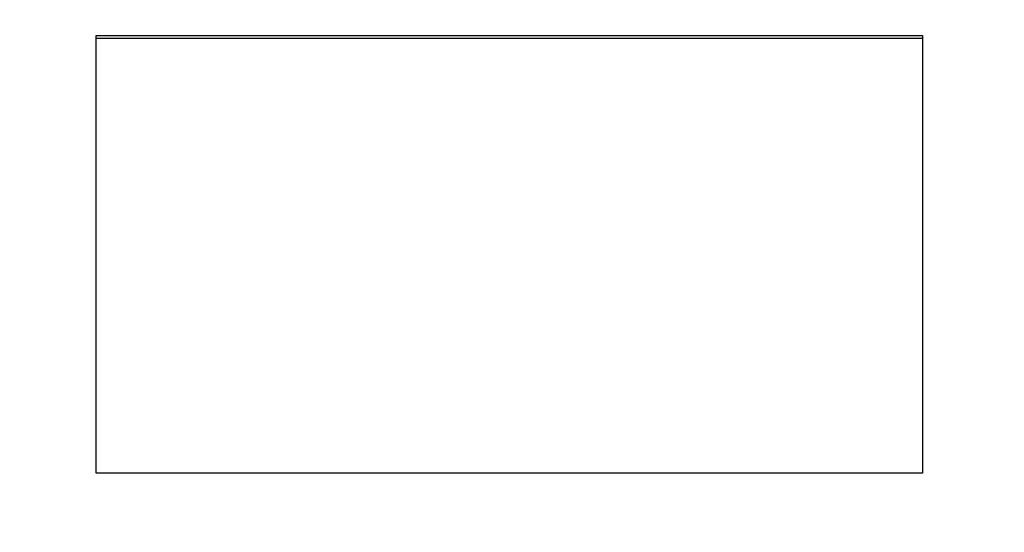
# Model space of a CAD drawing. Header units: millimetres. Extents: x 9946 to 11276, y -3292 to -1962.
# Tile 112 of 170: x 10912 to 10960, y -2277 to -2252. Entities that reach past the tile are written whole.
import ezdxf

# ---------------------------------------------------------------- set-up
doc = ezdxf.new("R2010")
doc.units = ezdxf.units.MM
doc.layers.add('ROXX NEO lite', color=7, linetype='Continuous', true_color=0x000000)
doc.dimstyles.get("Standard").update_dxf_attribs({"dimscale": 10, "dimtxt": 2.5, "dimasz": 3, "dimexe": 1, "dimexo": 0.5, "dimgap": 0.8, "dimtad": 1, "dimtoh": 1, "dimdec": 1, "dimzin": 1, "dimdsep": 46, "dimtxsty": 'Standard', "dimblk": 'OPEN90', "dimcen": 2.5, "dimadec": 1, "dimazin": 1, "dimtfac": 1, "dimtdec": 4, "dimtix": 1, "dimtofl": 0, "dimtmove": 1, "dimatfit": 3, "dimldrblk": 'OPEN90', "dimfxl": 1, "dimtolj": 1, "dimtzin": 1, "dimarcsym": 0})

# ---------------------------------------------------------------- blocks, each defined once
blk = doc.blocks.new('*D2')
at = {"layer": 'Defpoints', "color": 0}
for p in [(10752.196, -2185.885), (11119.696, -2185.885), (11119.696, -2408.445)]:
    blk.add_point(p, dxfattribs=at)
at = {"layer": 'ROXX NEO lite', "color": 0, "lineweight": -2}
for p, q in [((10752.196, -2191.886), (10752.196, -2411.446)), ((11119.696, -2191.886), (11119.696, -2411.446)), ((10758.197, -2408.445), (11113.695, -2408.445))]:
    blk.add_line(p, q, dxfattribs=at)
at = {"layer": 'ROXX NEO lite', "color": 0}
for points in [[(10758.197, -2407.445), (10758.197, -2409.445), (10752.196, -2408.445)], [(11113.695, -2409.445), (11113.695, -2407.445), (11119.696, -2408.445)]]:
    blk.add_solid(points, dxfattribs=at)
at = {"layer": 'ROXX NEO lite', "color": 0, "insert": (10935.946, -2401.544), "char_height": 9.0015, "attachment_point": 5}
blk.add_mtext('\\A1;367.5', dxfattribs=at)

msp = doc.modelspace()

# ---------------------------------------------------------------- linework, layer by layer
at = {"layer": 'ROXX NEO lite', "color": 18, "lineweight": -3, "true_color": 0x000000}
for points in [[(10915.438, -2274.466), (10915.438, -2263.647), (10915.438, -2252.829)], [(10915.438, -2252.829), (10935.838, -2252.829), (10956.238, -2252.829)], [(10915.438, -2252.97), (10935.838, -2252.97), (10956.238, -2252.97)], [(10956.238, -2252.829), (10956.238, -2263.647), (10956.238, -2274.466)], [(10956.238, -2274.466), (10935.838, -2274.466), (10915.438, -2274.466)]]:
    msp.add_open_spline(points, degree=2, dxfattribs=at)

# ---------------------------------------------------------------- dimensions: what is measured, and where the dimension line sits
at = {"layer": 'ROXX NEO lite', "color": 5, "true_color": 0x0000ff}
dim = msp.add_linear_dim(base=(11119.696, -2408.445), p1=(10752.196, -2185.885), p2=(11119.696, -2185.885), dimstyle='Standard', override={"dimscale": 3.0005, "dimtxt": 3, "dimasz": 2, "dimexe": 1, "dimexo": 2, "dimgap": 0.8, "dimtad": 1, "dimtih": 0, "dimtoh": 0, "dimdec": 1, "dimlfac": 1, "dimzin": 1, "dimtxsty": 'Standard', "dimsah": 0, "dimcen": 2.5, "dimadec": 1, "dimazin": 1, "dimtix": 0, "dimtmove": 0, "dimtzin": 1}, dxfattribs=at)
dim.commit()
dim.dimension.update_dxf_attribs({"geometry": '*D2', "text_midpoint": (10935.946, -2401.544)})

doc.saveas('drawing.dxf')
